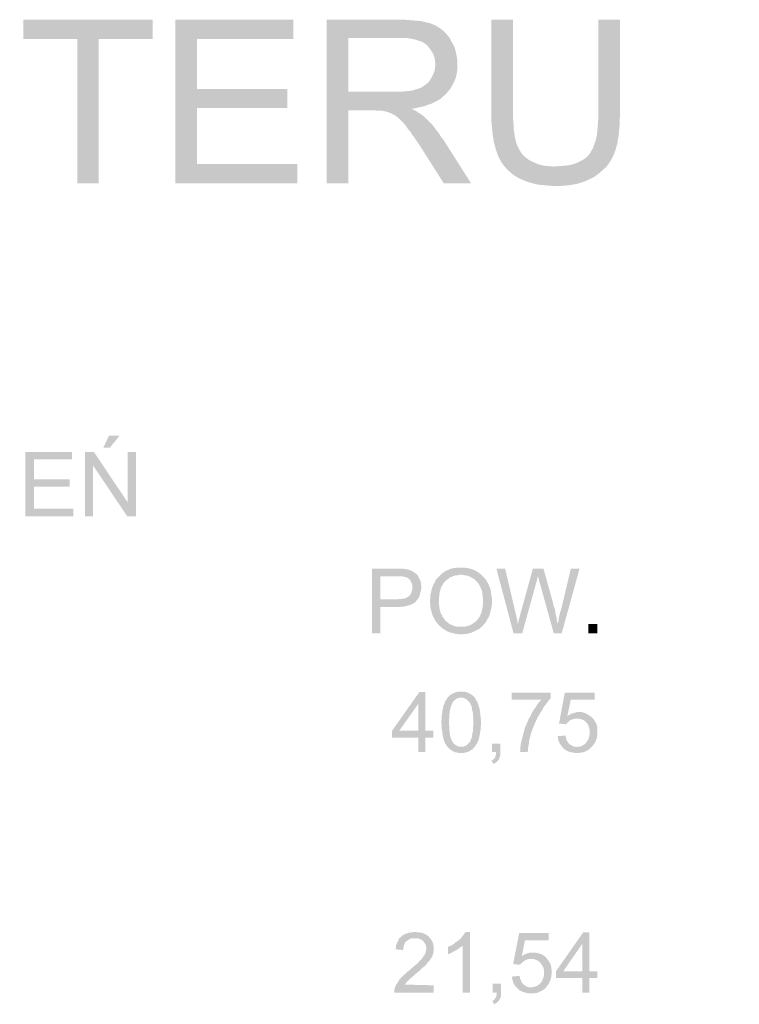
# Model space of a CAD drawing. Header units: millimetres. Extents: x -14047 to 49934, y -21523 to 14989.
# Tile 189 of 256: x 2614 to 2781, y 7481 to 7709. Entities that reach past the tile are written whole.
import ezdxf

# ---------------------------------------------------------------- set-up
doc = ezdxf.new("R2010")
doc.units = ezdxf.units.MM
doc.layers.add('H', color=7, linetype='Continuous')
doc.layers.add('P', color=7, linetype='Continuous')

msp = doc.modelspace()

# ---------------------------------------------------------------- hatches: boundary and pattern name
at = {"layer": 'H', "linetype": 'Continuous'}
for points in [[(2627.114, 7671.446), (2627.114, 7704.951), (2614.591, 7704.951), (2614.591, 7709.451), (2644.662, 7709.451), (2644.662, 7704.951), (2632.139, 7704.951), (2632.139, 7671.446)], [(2649.951, 7671.446), (2649.951, 7709.451), (2677.377, 7709.451), (2677.377, 7704.951), (2654.981, 7704.951), (2654.981, 7693.313), (2675.968, 7693.313), (2675.968, 7688.903), (2654.981, 7688.903), (2654.981, 7675.94), (2678.257, 7675.94), (2678.257, 7671.446)], [(2685.136, 7671.446), (2685.136, 7709.451), (2701.979, 7709.451), (2703.124, 7709.451), (2704.184, 7709.361), (2705.244, 7709.276), (2706.214, 7709.186), (2707.093, 7709.101), (2707.888, 7708.921), (2708.593, 7708.746), (2709.298, 7708.571), (2709.738, 7708.391), (2710.533, 7708.041), (2711.238, 7707.601), (2711.943, 7707.071), (2712.648, 7706.451), (2713.178, 7705.836), (2702.154, 7705.216), (2690.161, 7705.216), (2690.161, 7692.698), (2713.093, 7692.518), (2712.913, 7692.253), (2712.298, 7691.728), (2711.768, 7691.198), (2711.063, 7690.758), (2710.358, 7690.403), (2709.563, 7689.963), (2708.683, 7689.698), (2707.798, 7689.343), (2706.919, 7689.168), (2705.859, 7688.903), (2704.804, 7688.728), (2695.985, 7688.374), (2690.161, 7688.374), (2690.161, 7671.446)], [(2726.846, 7674.885), (2726.316, 7675.5), (2725.791, 7676.205), (2725.346, 7677), (2724.906, 7677.88), (2724.641, 7678.675), (2724.376, 7679.38), (2724.201, 7680.175), (2723.936, 7680.97), (2723.851, 7681.849), (2723.671, 7682.729), (2723.586, 7683.704), (2723.496, 7684.674), (2723.406, 7685.729), (2723.406, 7686.789), (2723.406, 7687.494), (2723.406, 7709.451), (2728.436, 7709.451), (2728.436, 7687.494), (2728.436, 7686.349), (2728.521, 7685.289), (2728.521, 7684.229), (2728.701, 7683.259), (2728.786, 7682.469), (2728.966, 7681.674), (2729.141, 7680.97), (2729.316, 7680.35), (2729.755, 7679.47), (2730.2, 7678.675), (2730.725, 7677.97), (2731.43, 7677.355), (2732.14, 7676.825), (2732.49, 7676.645), (2733.285, 7676.295), (2734.08, 7675.94), (2734.87, 7675.675), (2735.755, 7675.5), (2736.725, 7675.41), (2737.694, 7675.325), (2737.959, 7675.325)], [(2738.399, 7670.826), (2737.339, 7670.826), (2736.37, 7670.916), (2735.4, 7671.006), (2734.43, 7671.091), (2733.55, 7671.266), (2732.665, 7671.531), (2731.875, 7671.711), (2731.08, 7672.061), (2730.375, 7672.326), (2729.67, 7672.681), (2728.876, 7673.121), (2728.171, 7673.651), (2727.466, 7674.265), (2726.846, 7674.885), (2737.959, 7675.325), (2739.104, 7675.41), (2740.164, 7675.5), (2741.134, 7675.59), (2742.104, 7675.765), (2742.899, 7676.03), (2743.689, 7676.38), (2744.393, 7676.735), (2745.013, 7677.09), (2745.628, 7677.615), (2745.893, 7677.88), (2746.248, 7678.325), (2746.598, 7678.94), (2746.953, 7679.555), (2747.218, 7680.265), (2747.483, 7680.97), (2747.748, 7681.849), (2747.923, 7682.729), (2748.013, 7683.704), (2748.098, 7684.759), (2748.188, 7685.904), (2748.273, 7687.139), (2748.273, 7709.451), (2753.302, 7709.451), (2753.302, 7687.494), (2753.212, 7686.434), (2753.212, 7685.379), (2753.127, 7684.319), (2753.037, 7683.349), (2752.947, 7682.469), (2752.772, 7681.584), (2752.682, 7680.705), (2752.422, 7679.91), (2752.242, 7679.205), (2751.977, 7678.5), (2751.628, 7677.615), (2751.188, 7676.825), (2750.743, 7676.12), (2750.218, 7675.41), (2749.598, 7674.795), (2748.893, 7674.18), (2748.188, 7673.561), (2747.303, 7672.946), (2746.598, 7672.591), (2745.893, 7672.236), (2745.098, 7671.886), (2744.308, 7671.621), (2743.514, 7671.356), (2742.634, 7671.181), (2741.664, 7671.006), (2740.694, 7670.916), (2739.724, 7670.826), (2738.664, 7670.826)], [(2713.093, 7692.518), (2690.161, 7692.698), (2701.009, 7692.698), (2702.069, 7692.698), (2703.124, 7692.783), (2704.009, 7692.873), (2704.889, 7692.963), (2705.684, 7693.228), (2706.389, 7693.403), (2707.268, 7693.753), (2707.978, 7694.283), (2708.683, 7694.813), (2709.208, 7695.518), (2709.298, 7695.693), (2709.738, 7696.487), (2710.093, 7697.282), (2710.268, 7698.162), (2710.358, 7699.047), (2710.268, 7700.017), (2710.093, 7700.897), (2709.738, 7701.692), (2709.298, 7702.397), (2708.768, 7703.102), (2708.418, 7703.541), (2707.798, 7703.981), (2707.183, 7704.336), (2706.389, 7704.601), (2705.594, 7704.866), (2704.624, 7705.041), (2703.654, 7705.216), (2702.599, 7705.216), (2702.154, 7705.216), (2713.178, 7705.836), (2713.798, 7705.041), (2713.883, 7704.776), (2714.328, 7703.981), (2714.767, 7703.192), (2715.032, 7702.307), (2715.207, 7701.517), (2715.382, 7700.632), (2715.472, 7699.662), (2715.472, 7699.047), (2715.472, 7698.162), (2715.382, 7697.192), (2715.207, 7696.312), (2714.942, 7695.518), (2714.587, 7694.723), (2714.148, 7693.933), (2713.708, 7693.228)], [(2712.298, 7671.446), (2707.268, 7679.38), (2706.654, 7680.35), (2706.034, 7681.234), (2705.509, 7682.024), (2704.979, 7682.729), (2704.539, 7683.439), (2704.009, 7684.054), (2703.654, 7684.584), (2702.949, 7685.464), (2702.244, 7686.169), (2701.629, 7686.699), (2701.099, 7687.139), (2700.304, 7687.584), (2699.425, 7687.934), (2698.805, 7688.109), (2698.1, 7688.289), (2697.22, 7688.289), (2696.07, 7688.374), (2704.804, 7688.728), (2705.774, 7688.289), (2706.564, 7687.759), (2707.268, 7687.319), (2707.798, 7686.879), (2708.418, 7686.259), (2709.033, 7685.644), (2709.653, 7685.024), (2710.178, 7684.319), (2710.798, 7683.524), (2711.328, 7682.819), (2711.858, 7681.939), (2712.033, 7681.849), (2718.647, 7671.446)], [(2633.198, 7609.979), (2634.518, 7612.804), (2636.988, 7612.804), (2634.698, 7609.979)], [(2615.031, 7594.021), (2615.031, 7609.009), (2625.879, 7609.009), (2625.879, 7607.249), (2617.061, 7607.249), (2617.061, 7602.66), (2625.349, 7602.66), (2625.349, 7600.9), (2617.061, 7600.9), (2617.061, 7595.786), (2626.229, 7595.786), (2626.229, 7594.021)], [(2628.964, 7594.021), (2628.964, 7609.009), (2630.994, 7609.009), (2630.814, 7605.835), (2630.814, 7594.021)], [(2638.753, 7594.021), (2630.814, 7605.835), (2630.994, 7609.009), (2638.843, 7597.281)], [(2638.753, 7594.021), (2638.843, 7597.281), (2638.843, 7609.009), (2640.782, 7609.009), (2640.782, 7594.021)], [(2695.63, 7566.86), (2695.63, 7581.853), (2702.154, 7581.853), (2702.599, 7581.853), (2702.859, 7581.853), (2703.214, 7581.763), (2703.479, 7581.763), (2703.919, 7581.673), (2704.359, 7581.588), (2704.624, 7581.408), (2704.979, 7581.323), (2705.244, 7581.143), (2705.684, 7580.793), (2705.949, 7580.618), (2706.214, 7580.353), (2701.449, 7580.088), (2697.57, 7580.088), (2697.57, 7574.709), (2706.034, 7574.534), (2705.859, 7574.269), (2705.684, 7574.089), (2705.419, 7573.914), (2705.244, 7573.739), (2704.979, 7573.649), (2704.624, 7573.474), (2704.359, 7573.384), (2704.009, 7573.299), (2703.654, 7573.209), (2703.304, 7573.119), (2702.859, 7573.034), (2702.509, 7573.034), (2702.069, 7572.944), (2697.57, 7572.944), (2697.57, 7566.86)], [(2711.678, 7568.27), (2711.413, 7568.535), (2711.153, 7568.8), (2710.888, 7569.065), (2710.708, 7569.33), (2710.443, 7569.594), (2710.268, 7569.944), (2710.093, 7570.209), (2710.003, 7570.474), (2709.828, 7570.739), (2709.563, 7571.444), (2709.473, 7571.799), (2709.388, 7572.149), (2709.298, 7572.504), (2709.208, 7572.854), (2709.208, 7573.209), (2709.208, 7573.564), (2709.123, 7573.914), (2709.123, 7574.179), (2709.123, 7574.619), (2709.208, 7574.974), (2709.208, 7575.769), (2709.298, 7576.119), (2709.388, 7576.559), (2709.473, 7576.914), (2709.563, 7577.263), (2709.653, 7577.528), (2709.918, 7578.233), (2710.268, 7578.763), (2710.358, 7579.118), (2710.798, 7579.648), (2710.973, 7579.823), (2711.153, 7579.998), (2711.413, 7580.263), (2711.678, 7580.528), (2712.208, 7580.968), (2712.473, 7581.143), (2713.093, 7581.498), (2713.443, 7581.588), (2713.708, 7581.763), (2714.063, 7581.853), (2714.767, 7582.028), (2715.117, 7582.028), (2715.472, 7582.118), (2715.912, 7582.118), (2716.707, 7582.118), (2717.057, 7582.118), (2717.412, 7582.028), (2717.762, 7582.028), (2718.472, 7581.853), (2718.822, 7581.763), (2719.177, 7581.588), (2719.527, 7581.498), (2719.792, 7581.323), (2720.057, 7581.143), (2720.412, 7580.968), (2720.677, 7580.703), (2720.937, 7580.528), (2716.352, 7580.438), (2716.002, 7580.438), (2715.647, 7580.353), (2715.297, 7580.353), (2714.942, 7580.263), (2714.587, 7580.173), (2714.238, 7579.998), (2713.973, 7579.913), (2713.618, 7579.733), (2713.353, 7579.468), (2713.003, 7579.293), (2712.738, 7579.028), (2712.473, 7578.763), (2712.298, 7578.588), (2712.123, 7578.323), (2712.033, 7578.058), (2711.858, 7577.793), (2711.678, 7577.443), (2711.593, 7577.178), (2711.503, 7576.824), (2711.413, 7576.474), (2711.328, 7576.119), (2711.238, 7575.324), (2711.238, 7574.884), (2711.238, 7574.444), (2711.153, 7574.179), (2711.238, 7573.299), (2711.328, 7572.594), (2711.413, 7572.239), (2711.503, 7571.884), (2711.593, 7571.534), (2711.768, 7571.269), (2711.943, 7570.914), (2712.033, 7570.649), (2712.298, 7570.389), (2712.473, 7570.124), (2712.648, 7569.859), (2712.913, 7569.594), (2713.178, 7569.42), (2713.443, 7569.155), (2714.063, 7568.8), (2714.413, 7568.71), (2714.677, 7568.535), (2715.032, 7568.445), (2715.382, 7568.36), (2715.737, 7568.36), (2716.087, 7568.36), (2716.267, 7568.36)], [(2728.521, 7566.86), (2724.556, 7581.853), (2726.581, 7581.853), (2728.876, 7572.064), (2728.966, 7571.709), (2729.051, 7571.359), (2729.141, 7571.004), (2729.226, 7570.564), (2729.405, 7569.859), (2729.405, 7569.505), (2729.49, 7569.155), (2729.49, 7568.975)], [(2728.521, 7566.86), (2729.49, 7568.975), (2729.67, 7569.594), (2729.755, 7570.034), (2729.935, 7570.564), (2730.02, 7570.914), (2730.11, 7571.179), (2730.11, 7571.444), (2730.2, 7571.619), (2733.02, 7581.853), (2735.49, 7581.853), (2734.165, 7580.088), (2734.08, 7579.648), (2733.99, 7579.293), (2733.9, 7578.943), (2733.815, 7578.588), (2733.725, 7578.323), (2730.55, 7566.86)], [(2737.869, 7566.86), (2734.695, 7578.323), (2734.52, 7578.853), (2734.43, 7579.293), (2734.345, 7579.648), (2734.255, 7579.913), (2734.165, 7580.088), (2735.49, 7581.853), (2737.604, 7574.269), (2737.694, 7573.914), (2737.779, 7573.564), (2737.869, 7573.119), (2738.044, 7572.769), (2738.134, 7572.414), (2738.224, 7572.064), (2738.224, 7571.709), (2738.309, 7571.359), (2738.574, 7570.299), (2738.574, 7569.944), (2738.664, 7569.594), (2738.749, 7569.24), (2738.749, 7568.975)], [(2737.869, 7566.86), (2738.749, 7568.975), (2738.929, 7569.594), (2739.014, 7569.944), (2739.014, 7570.299), (2739.104, 7570.649), (2739.279, 7571.359), (2739.369, 7571.799), (2739.544, 7572.149), (2741.839, 7581.853), (2743.869, 7581.853), (2739.724, 7566.86)], [(2706.034, 7574.534), (2697.57, 7574.709), (2701.449, 7574.709), (2701.979, 7574.794), (2702.334, 7574.794), (2702.774, 7574.884), (2703.124, 7574.884), (2703.479, 7575.059), (2703.744, 7575.149), (2704.009, 7575.324), (2704.184, 7575.414), (2704.449, 7575.679), (2704.624, 7575.944), (2704.804, 7576.294), (2704.889, 7576.649), (2704.979, 7576.998), (2705.064, 7577.353), (2704.979, 7577.883), (2704.979, 7578.233), (2704.804, 7578.588), (2704.714, 7578.853), (2704.539, 7579.118), (2704.359, 7579.383), (2704.009, 7579.648), (2703.744, 7579.823), (2703.389, 7579.913), (2703.039, 7579.998), (2702.774, 7580.088), (2702.419, 7580.088), (2701.979, 7580.088), (2701.449, 7580.088), (2706.214, 7580.353), (2706.389, 7579.998), (2706.564, 7579.648), (2706.744, 7579.293), (2706.919, 7578.943), (2707.004, 7578.588), (2707.004, 7578.233), (2707.093, 7577.883), (2707.093, 7577.528), (2707.093, 7577.178), (2707.004, 7576.824), (2706.919, 7576.474), (2706.829, 7576.119), (2706.744, 7575.769), (2706.654, 7575.414), (2706.479, 7575.149), (2706.299, 7574.794)], [(2716.352, 7566.595), (2715.912, 7566.595), (2715.557, 7566.685), (2715.207, 7566.685), (2714.852, 7566.77), (2714.148, 7566.95), (2713.798, 7567.035), (2713.443, 7567.125), (2713.178, 7567.3), (2712.828, 7567.475), (2712.563, 7567.655), (2712.208, 7567.83), (2711.943, 7568.095), (2711.678, 7568.27), (2716.267, 7568.36), (2716.707, 7568.36), (2717.057, 7568.36), (2717.762, 7568.535), (2718.117, 7568.625), (2718.382, 7568.71), (2718.732, 7568.89), (2718.997, 7569.065), (2719.262, 7569.24), (2719.617, 7569.505), (2719.882, 7569.769), (2719.967, 7569.859), (2720.232, 7570.124), (2720.412, 7570.389), (2720.587, 7570.649), (2720.762, 7570.914), (2720.852, 7571.269), (2721.027, 7571.534), (2721.117, 7571.884), (2721.202, 7572.239), (2721.292, 7572.594), (2721.382, 7572.944), (2721.382, 7573.384), (2721.467, 7573.739), (2721.467, 7574.179), (2721.467, 7574.354), (2721.382, 7575.149), (2721.382, 7575.504), (2721.292, 7575.944), (2721.292, 7576.294), (2721.117, 7576.914), (2720.852, 7577.528), (2720.677, 7577.883), (2720.497, 7578.233), (2720.232, 7578.498), (2720.057, 7578.763), (2719.792, 7579.028), (2719.527, 7579.293), (2719.262, 7579.558), (2718.997, 7579.648), (2718.732, 7579.823), (2718.382, 7579.998), (2718.027, 7580.173), (2717.677, 7580.263), (2717.322, 7580.353), (2716.972, 7580.353), (2716.617, 7580.438), (2716.352, 7580.438), (2720.937, 7580.528), (2721.467, 7579.998), (2721.732, 7579.733), (2721.907, 7579.468), (2722.171, 7579.203), (2722.351, 7578.853), (2722.526, 7578.588), (2722.791, 7578.058), (2722.876, 7577.708), (2723.056, 7577.443), (2723.141, 7577.088), (2723.321, 7576.384), (2723.321, 7576.029), (2723.406, 7575.679), (2723.496, 7574.884), (2723.496, 7574.534), (2723.496, 7573.564), (2723.406, 7572.854), (2723.231, 7572.149), (2723.141, 7571.799), (2723.056, 7571.444), (2722.966, 7571.094), (2722.791, 7570.829), (2722.701, 7570.474), (2722.526, 7570.299), (2722.351, 7569.944), (2722.171, 7569.594), (2721.996, 7569.33), (2721.732, 7569.065), (2721.557, 7568.8), (2721.292, 7568.535), (2721.027, 7568.27), (2720.762, 7568.095), (2720.497, 7567.83), (2720.147, 7567.655), (2719.967, 7567.565), (2719.262, 7567.215), (2718.997, 7567.125), (2718.647, 7566.95), (2718.292, 7566.86), (2717.942, 7566.77), (2717.587, 7566.685), (2717.237, 7566.685), (2716.527, 7566.595)], [(2745.893, 7566.86), (2745.893, 7568.975), (2748.013, 7568.975), (2748.013, 7566.86)], [(2706.389, 7539.259), (2706.389, 7542.608), (2700.304, 7542.608), (2700.304, 7544.198), (2706.654, 7553.192), (2708.063, 7553.192), (2706.389, 7550.457), (2701.979, 7544.198), (2709.918, 7544.198), (2709.918, 7542.608), (2708.063, 7542.608), (2708.063, 7539.259)], [(2706.389, 7544.198), (2706.389, 7550.457), (2708.063, 7553.192), (2708.063, 7544.198)], [(2716.352, 7538.994), (2716.002, 7538.994), (2715.647, 7539.084), (2715.297, 7539.169), (2715.032, 7539.169), (2714.677, 7539.349), (2714.413, 7539.434), (2714.148, 7539.614), (2713.883, 7539.789), (2713.618, 7540.053), (2713.353, 7540.228), (2713.178, 7540.493), (2713.003, 7540.668), (2712.738, 7541.108), (2712.473, 7541.638), (2712.383, 7541.903), (2712.298, 7542.168), (2712.208, 7542.523), (2712.123, 7542.788), (2712.033, 7543.493), (2711.943, 7543.843), (2711.943, 7544.198), (2711.858, 7544.548), (2711.858, 7544.993), (2711.768, 7545.873), (2711.768, 7546.578), (2711.858, 7546.933), (2711.858, 7547.722), (2711.943, 7548.427), (2712.033, 7549.047), (2712.208, 7549.662), (2712.208, 7549.927), (2712.298, 7550.107), (2712.473, 7550.457), (2712.563, 7550.812), (2712.738, 7551.162), (2712.913, 7551.427), (2713.093, 7551.692), (2713.268, 7551.957), (2716.352, 7551.867), (2716.002, 7551.867), (2715.647, 7551.782), (2715.382, 7551.692), (2715.117, 7551.517), (2714.852, 7551.342), (2714.587, 7551.077), (2714.413, 7550.897), (2714.328, 7550.722), (2714.238, 7550.457), (2714.148, 7550.282), (2714.063, 7550.017), (2713.973, 7549.752), (2713.883, 7549.397), (2713.798, 7549.137), (2713.708, 7548.782), (2713.708, 7548.427), (2713.618, 7548.077), (2713.618, 7547.637), (2713.618, 7547.282), (2713.533, 7546.843), (2713.533, 7545.698), (2713.618, 7545.253), (2713.618, 7544.813), (2713.618, 7544.373), (2713.708, 7544.023), (2713.708, 7543.578), (2713.798, 7543.313), (2713.798, 7542.963), (2713.883, 7542.698), (2713.973, 7542.433), (2714.063, 7542.168), (2714.148, 7541.903), (2714.238, 7541.728), (2714.413, 7541.553), (2714.587, 7541.288), (2714.852, 7541.023), (2715.117, 7540.848), (2715.382, 7540.668), (2715.647, 7540.583), (2716.002, 7540.493), (2716.267, 7540.493), (2719.442, 7540.403), (2719.177, 7540.138), (2718.997, 7539.873), (2718.647, 7539.699), (2718.382, 7539.524), (2718.117, 7539.349), (2717.762, 7539.259), (2717.502, 7539.169), (2717.147, 7539.084), (2716.792, 7538.994), (2716.442, 7538.994)], [(2719.442, 7540.403), (2716.352, 7540.403), (2716.707, 7540.493), (2716.972, 7540.493), (2717.237, 7540.668), (2717.587, 7540.758), (2717.762, 7540.933), (2718.027, 7541.198), (2718.292, 7541.463), (2718.472, 7541.728), (2718.557, 7541.993), (2718.647, 7542.168), (2718.732, 7542.433), (2718.912, 7542.963), (2718.912, 7543.313), (2718.997, 7543.668), (2719.087, 7544.023), (2719.087, 7544.373), (2719.087, 7544.813), (2719.177, 7545.253), (2719.177, 7545.698), (2719.177, 7546.138), (2719.177, 7546.668), (2719.177, 7547.108), (2719.087, 7547.547), (2719.087, 7547.902), (2719.087, 7548.342), (2718.997, 7548.692), (2718.912, 7549.047), (2718.912, 7549.312), (2718.822, 7549.662), (2718.732, 7549.927), (2718.647, 7550.107), (2718.557, 7550.372), (2718.472, 7550.547), (2718.382, 7550.722), (2718.117, 7550.987), (2717.852, 7551.252), (2717.587, 7551.517), (2717.322, 7551.602), (2717.057, 7551.782), (2716.792, 7551.867), (2716.442, 7551.867), (2713.268, 7551.957), (2713.533, 7552.222), (2713.708, 7552.397), (2714.063, 7552.662), (2714.328, 7552.837), (2714.677, 7552.927), (2714.942, 7553.102), (2715.297, 7553.192), (2715.647, 7553.282), (2716.002, 7553.282), (2716.352, 7553.282), (2716.707, 7553.282), (2717.057, 7553.282), (2717.412, 7553.192), (2717.762, 7553.102), (2718.292, 7552.837), (2718.647, 7552.662), (2718.912, 7552.487), (2719.177, 7552.222), (2719.352, 7552.047), (2719.617, 7551.782), (2719.702, 7551.517), (2719.882, 7551.252), (2720.057, 7550.987), (2720.147, 7550.722), (2720.322, 7550.372), (2720.497, 7549.662), (2720.587, 7549.487), (2720.677, 7549.222), (2720.677, 7548.957), (2720.762, 7548.607), (2720.762, 7548.342), (2720.852, 7547.637), (2720.852, 7547.282), (2720.937, 7546.843), (2720.937, 7546.488), (2720.937, 7546.138), (2720.937, 7545.783), (2720.937, 7545.343), (2720.852, 7544.993), (2720.852, 7544.548), (2720.852, 7544.198), (2720.762, 7543.933), (2720.762, 7543.578), (2720.677, 7543.228), (2720.587, 7542.963), (2720.587, 7542.698), (2720.497, 7542.433), (2720.412, 7542.168), (2720.322, 7541.818), (2720.147, 7541.463), (2719.967, 7541.198), (2719.617, 7540.583)], [(2730.02, 7539.259), (2730.11, 7539.524), (2730.11, 7540.138), (2730.11, 7540.493), (2730.2, 7540.758), (2730.2, 7541.108), (2730.285, 7541.463), (2730.46, 7542.168), (2730.55, 7542.523), (2730.64, 7542.873), (2730.725, 7543.228), (2730.815, 7543.578), (2730.905, 7543.933), (2730.99, 7544.198), (2731.08, 7544.548), (2731.17, 7544.903), (2731.61, 7545.783), (2731.695, 7546.138), (2731.875, 7546.403), (2731.96, 7546.753), (2732.14, 7547.108), (2732.315, 7547.372), (2732.49, 7547.637), (2732.665, 7548.077), (2732.845, 7548.427), (2733.02, 7548.692), (2733.195, 7549.047), (2733.375, 7549.312), (2733.635, 7549.577), (2733.815, 7549.927), (2733.99, 7550.192), (2734.165, 7550.457), (2734.345, 7550.722), (2734.605, 7550.987), (2734.96, 7551.427), (2728.081, 7551.427), (2728.081, 7553.017), (2737.164, 7553.017), (2737.164, 7551.692), (2736.725, 7551.252), (2736.195, 7550.547), (2736.02, 7550.282), (2735.575, 7549.752), (2735.225, 7549.137), (2735.05, 7548.782), (2734.605, 7548.167), (2734.52, 7547.902), (2734.345, 7547.637), (2734.165, 7547.372), (2733.99, 7547.018), (2733.9, 7546.753), (2733.55, 7546.048), (2733.46, 7545.783), (2733.285, 7545.433), (2733.02, 7544.813), (2732.93, 7544.548), (2732.845, 7544.198), (2732.58, 7543.578), (2732.49, 7543.228), (2732.4, 7542.788), (2732.315, 7542.523), (2732.225, 7542.168), (2732.14, 7541.818), (2732.14, 7541.463), (2731.96, 7540.493), (2731.875, 7539.789), (2731.875, 7539.434), (2731.785, 7539.259)], [(2740.694, 7545.698), (2739.104, 7545.873), (2740.429, 7553.017), (2747.393, 7553.017), (2747.393, 7551.427), (2741.839, 7551.427), (2741.044, 7547.637), (2746.423, 7547.547), (2746.688, 7547.372), (2747.043, 7547.018), (2743.249, 7547.018), (2742.899, 7547.018), (2742.544, 7546.933), (2742.279, 7546.843), (2741.924, 7546.753), (2741.749, 7546.668), (2741.484, 7546.488), (2741.219, 7546.223), (2740.954, 7545.963), (2740.779, 7545.783)], [(2743.249, 7538.994), (2742.899, 7538.994), (2742.544, 7539.084), (2742.189, 7539.169), (2741.839, 7539.169), (2741.574, 7539.259), (2741.219, 7539.434), (2740.954, 7539.524), (2740.694, 7539.699), (2740.429, 7539.873), (2740.164, 7540.053), (2739.899, 7540.318), (2743.249, 7540.403), (2743.604, 7540.493), (2743.954, 7540.493), (2744.219, 7540.583), (2744.573, 7540.758), (2744.838, 7540.933), (2745.098, 7541.108), (2745.363, 7541.373), (2745.543, 7541.638), (2745.718, 7541.903), (2745.893, 7542.168), (2745.983, 7542.433), (2746.073, 7542.788), (2746.158, 7543.138), (2746.248, 7543.493), (2746.248, 7543.843), (2746.248, 7544.198), (2746.158, 7544.548), (2746.073, 7544.903), (2745.983, 7545.253), (2745.893, 7545.518), (2745.718, 7545.783), (2745.543, 7546.048), (2745.188, 7546.403), (2744.923, 7546.578), (2744.658, 7546.753), (2744.308, 7546.843), (2744.044, 7546.933), (2743.689, 7547.018), (2743.339, 7547.018), (2747.043, 7547.018), (2747.218, 7546.753), (2747.393, 7546.488), (2747.568, 7546.223), (2747.658, 7545.963), (2747.833, 7545.608), (2747.923, 7545.343), (2748.013, 7544.993), (2748.013, 7544.638), (2748.013, 7544.283), (2748.013, 7543.668), (2748.013, 7543.313), (2747.923, 7542.963), (2747.923, 7542.608), (2747.833, 7542.343), (2747.658, 7541.993), (2747.568, 7541.728), (2747.393, 7541.373), (2747.218, 7541.108), (2747.043, 7540.848), (2746.953, 7540.758), (2746.688, 7540.493), (2746.513, 7540.228), (2746.248, 7540.053), (2745.983, 7539.789), (2745.718, 7539.614), (2745.453, 7539.524), (2745.188, 7539.349), (2744.838, 7539.259), (2744.573, 7539.169), (2744.219, 7539.084), (2743.869, 7539.084), (2743.514, 7538.994)], [(2746.423, 7547.547), (2741.044, 7547.637), (2741.399, 7547.812), (2741.664, 7547.987), (2742.014, 7548.167), (2742.279, 7548.252), (2742.634, 7548.342), (2742.899, 7548.427), (2743.249, 7548.517), (2743.604, 7548.517), (2744.044, 7548.517), (2744.393, 7548.517), (2744.748, 7548.427), (2745.013, 7548.342), (2745.628, 7548.077), (2745.893, 7547.902), (2746.158, 7547.722)], [(2739.899, 7540.318), (2739.724, 7540.583), (2739.544, 7540.848), (2739.194, 7541.373), (2739.104, 7541.638), (2738.929, 7541.993), (2738.839, 7542.343), (2738.839, 7542.698), (2738.749, 7542.963), (2740.604, 7543.048), (2740.694, 7542.698), (2740.779, 7542.343), (2740.869, 7541.993), (2741.044, 7541.728), (2741.219, 7541.463), (2741.399, 7541.198), (2741.484, 7541.108), (2741.749, 7540.933), (2742.104, 7540.758), (2742.369, 7540.583), (2742.634, 7540.493), (2742.984, 7540.493), (2743.249, 7540.403)], [(2723.851, 7536.524), (2723.406, 7537.229), (2723.671, 7537.409), (2723.936, 7537.584), (2724.201, 7537.849), (2724.291, 7538.199), (2724.376, 7538.464), (2724.466, 7538.819), (2724.466, 7539.259), (2723.496, 7539.259), (2723.496, 7541.198), (2725.436, 7541.198), (2725.436, 7539.259), (2725.436, 7538.904), (2725.436, 7538.464), (2725.346, 7538.199), (2725.261, 7537.849), (2725.171, 7537.584), (2724.906, 7537.229), (2724.731, 7537.054), (2724.466, 7536.789), (2724.111, 7536.614)], [(2702.859, 7493.23), (2701.099, 7493.405), (2701.184, 7493.755), (2701.184, 7494.11), (2701.274, 7494.46), (2701.449, 7494.815), (2701.539, 7495.08), (2701.714, 7495.344), (2701.804, 7495.694), (2701.979, 7495.959), (2702.244, 7496.139), (2702.509, 7496.404), (2702.684, 7496.579), (2702.949, 7496.754), (2703.214, 7496.929), (2703.569, 7497.019), (2703.829, 7497.109), (2704.184, 7497.284), (2704.449, 7497.284), (2704.804, 7497.374), (2705.154, 7497.374), (2705.594, 7497.459), (2706.034, 7497.374), (2706.389, 7497.374), (2706.744, 7497.284), (2707.093, 7497.284), (2707.358, 7497.194), (2707.713, 7497.019), (2707.978, 7496.929), (2708.238, 7496.754), (2708.503, 7496.579), (2708.768, 7496.404), (2709.033, 7496.049), (2705.594, 7495.959), (2705.244, 7495.959), (2704.889, 7495.959), (2704.539, 7495.874), (2704.274, 7495.694), (2704.009, 7495.519), (2703.744, 7495.344), (2703.389, 7495.08), (2703.214, 7494.725), (2703.124, 7494.46), (2703.039, 7494.2), (2702.949, 7493.845), (2702.859, 7493.49)], [(2716.707, 7483.351), (2716.707, 7494.285), (2714.238, 7494.375), (2714.767, 7494.725), (2715.032, 7494.99), (2715.297, 7495.17), (2715.557, 7495.344), (2715.822, 7495.519), (2716.087, 7495.784), (2716.352, 7496.049), (2716.617, 7496.404), (2716.792, 7496.579), (2716.972, 7496.844), (2717.147, 7497.109), (2717.322, 7497.374), (2718.382, 7497.459), (2718.382, 7483.351)], [(2730.11, 7489.79), (2728.436, 7489.965), (2729.845, 7497.194), (2736.725, 7497.194), (2736.725, 7495.519), (2731.17, 7495.519), (2730.46, 7491.815), (2735.84, 7491.73), (2736.105, 7491.465), (2736.37, 7491.11), (2732.58, 7491.11), (2732.225, 7491.11), (2731.96, 7491.11), (2731.61, 7491.025), (2731.255, 7490.845), (2731.08, 7490.76), (2730.815, 7490.58), (2730.55, 7490.315), (2730.285, 7490.14), (2730.11, 7489.875)], [(2744.483, 7483.351), (2744.483, 7486.701), (2738.399, 7486.701), (2738.399, 7488.29), (2744.748, 7497.374), (2746.158, 7497.374), (2744.483, 7494.64), (2740.074, 7488.29), (2748.013, 7488.29), (2748.013, 7486.701), (2746.158, 7486.701), (2746.158, 7483.351)], [(2744.483, 7488.29), (2744.483, 7494.64), (2746.158, 7497.374), (2746.158, 7488.29)], [(2700.834, 7483.351), (2700.834, 7483.706), (2700.834, 7484.056), (2700.919, 7484.411), (2701.009, 7484.586), (2701.099, 7484.851), (2701.274, 7485.201), (2701.449, 7485.466), (2701.629, 7485.731), (2701.804, 7485.996), (2701.979, 7486.351), (2702.334, 7486.701), (2702.509, 7486.881), (2702.684, 7487.056), (2702.949, 7487.321), (2703.214, 7487.586), (2703.479, 7487.761), (2703.744, 7488.025), (2704.009, 7488.29), (2704.359, 7488.555), (2704.714, 7488.905), (2705.064, 7489.17), (2705.329, 7489.435), (2705.684, 7489.7), (2705.949, 7489.875), (2706.214, 7490.14), (2706.479, 7490.405), (2706.654, 7490.67), (2707.093, 7491.025), (2707.183, 7491.2), (2707.358, 7491.375), (2707.623, 7491.815), (2707.888, 7492.17), (2707.978, 7492.435), (2708.153, 7492.785), (2708.153, 7493.05), (2708.238, 7493.405), (2708.238, 7493.58), (2708.238, 7493.935), (2708.153, 7494.285), (2708.063, 7494.55), (2707.888, 7494.815), (2707.713, 7495.08), (2707.533, 7495.344), (2707.268, 7495.519), (2707.004, 7495.694), (2706.744, 7495.784), (2706.389, 7495.959), (2706.034, 7495.959), (2705.684, 7495.959), (2709.033, 7496.049), (2709.298, 7495.784), (2709.473, 7495.519), (2709.653, 7495.254), (2709.738, 7494.99), (2709.828, 7494.64), (2709.918, 7494.285), (2710.003, 7494.02), (2710.003, 7493.67), (2710.003, 7493.23), (2709.918, 7492.875), (2709.918, 7492.52), (2709.828, 7492.255), (2709.653, 7491.905), (2709.563, 7491.64), (2709.388, 7491.375), (2709.208, 7491.11), (2709.033, 7490.76), (2708.768, 7490.495), (2708.503, 7490.23), (2708.328, 7489.965), (2707.798, 7489.435), (2707.268, 7488.995), (2707.004, 7488.73), (2706.744, 7488.465), (2706.389, 7488.2), (2706.124, 7487.935), (2705.859, 7487.761), (2705.509, 7487.406), (2705.154, 7487.141), (2704.889, 7486.881), (2704.539, 7486.616), (2704.359, 7486.436), (2704.184, 7486.261), (2704.009, 7486.086), (2703.654, 7485.731), (2703.479, 7485.466), (2703.214, 7485.201), (2710.003, 7485.026), (2710.003, 7483.351)], [(2713.268, 7492.255), (2713.268, 7493.935), (2713.618, 7494.11), (2713.883, 7494.2), (2714.238, 7494.375), (2716.707, 7494.285), (2716.527, 7494.11), (2716.267, 7493.935), (2716.002, 7493.755), (2715.647, 7493.49), (2715.382, 7493.315), (2715.117, 7493.14), (2714.767, 7492.965), (2714.413, 7492.785), (2714.148, 7492.61), (2713.798, 7492.435), (2713.533, 7492.345)], [(2735.84, 7491.73), (2730.46, 7491.815), (2730.725, 7491.995), (2730.99, 7492.17), (2731.345, 7492.255), (2731.695, 7492.435), (2731.96, 7492.52), (2732.315, 7492.61), (2732.58, 7492.61), (2732.93, 7492.61), (2733.46, 7492.61), (2733.725, 7492.61), (2734.08, 7492.52), (2734.43, 7492.435), (2735.05, 7492.255), (2735.315, 7492.08), (2735.575, 7491.905)], [(2732.665, 7483.176), (2732.225, 7483.176), (2731.875, 7483.176), (2731.61, 7483.261), (2731.255, 7483.351), (2730.905, 7483.441), (2730.64, 7483.526), (2730.285, 7483.706), (2730.02, 7483.791), (2729.755, 7484.056), (2729.58, 7484.231), (2729.316, 7484.496), (2732.665, 7484.586), (2733.02, 7484.586), (2733.285, 7484.676), (2733.635, 7484.761), (2733.9, 7484.851), (2734.165, 7485.026), (2734.43, 7485.201), (2734.695, 7485.466), (2734.96, 7485.731), (2735.135, 7485.996), (2735.225, 7486.261), (2735.4, 7486.616), (2735.49, 7486.881), (2735.575, 7487.231), (2735.575, 7487.586), (2735.575, 7487.935), (2735.575, 7488.375), (2735.575, 7488.73), (2735.49, 7489.08), (2735.4, 7489.345), (2735.225, 7489.61), (2735.05, 7489.875), (2734.87, 7490.14), (2734.52, 7490.495), (2734.255, 7490.67), (2733.99, 7490.845), (2733.725, 7490.935), (2733.375, 7491.11), (2733.02, 7491.11), (2732.665, 7491.11), (2736.37, 7491.11), (2736.55, 7490.845), (2736.725, 7490.67), (2736.899, 7490.315), (2737.074, 7490.055), (2737.164, 7489.79), (2737.254, 7489.435), (2737.339, 7489.08), (2737.339, 7488.73), (2737.429, 7488.465), (2737.429, 7487.761), (2737.339, 7487.406), (2737.339, 7487.141), (2737.254, 7486.791), (2737.164, 7486.436), (2737.074, 7486.171), (2736.899, 7485.821), (2736.81, 7485.556), (2736.635, 7485.291), (2736.46, 7485.026), (2736.285, 7484.851), (2736.105, 7484.586), (2735.84, 7484.321), (2735.665, 7484.146), (2735.4, 7483.966), (2735.135, 7483.791), (2734.785, 7483.616), (2734.52, 7483.526), (2734.255, 7483.351), (2733.9, 7483.261), (2733.55, 7483.261), (2733.285, 7483.176), (2732.93, 7483.176)], [(2724.026, 7480.616), (2723.586, 7481.411), (2723.851, 7481.501), (2724.111, 7481.761), (2724.291, 7482.026), (2724.466, 7482.291), (2724.556, 7482.646), (2724.641, 7482.996), (2724.641, 7483.351), (2723.671, 7483.351), (2723.671, 7485.381), (2725.611, 7485.381), (2725.611, 7483.351), (2725.611, 7482.996), (2725.611, 7482.646), (2725.526, 7482.291), (2725.436, 7482.026), (2725.261, 7481.761), (2725.081, 7481.411), (2724.821, 7481.146), (2724.641, 7480.971), (2724.291, 7480.791)], [(2729.316, 7484.496), (2729.051, 7484.676), (2728.876, 7484.936), (2728.521, 7485.466), (2728.436, 7485.821), (2728.346, 7486.086), (2728.256, 7486.436), (2728.171, 7486.791), (2728.171, 7487.056), (2729.935, 7487.231), (2730.02, 7486.791), (2730.11, 7486.436), (2730.285, 7486.171), (2730.375, 7485.821), (2730.55, 7485.556), (2730.725, 7485.381), (2730.905, 7485.201), (2731.17, 7485.026), (2731.43, 7484.851), (2731.695, 7484.676), (2732.05, 7484.586), (2732.4, 7484.586), (2732.665, 7484.586)]]:
    msp.add_hatch(color=256, dxfattribs=at).paths.add_polyline_path(points)

# ---------------------------------------------------------------- linework, layer by layer
at = {"layer": 'P', "const_width": 0.015}
for points in [[(2348.102, 7660.422), (2757.447, 7660.422)], [(2320.326, 7587.582), (2780.994, 7587.582)], [(2320.326, 7559.631), (2780.994, 7559.631)]]:
    msp.add_lwpolyline(points, dxfattribs=at)

doc.saveas('drawing.dxf')
